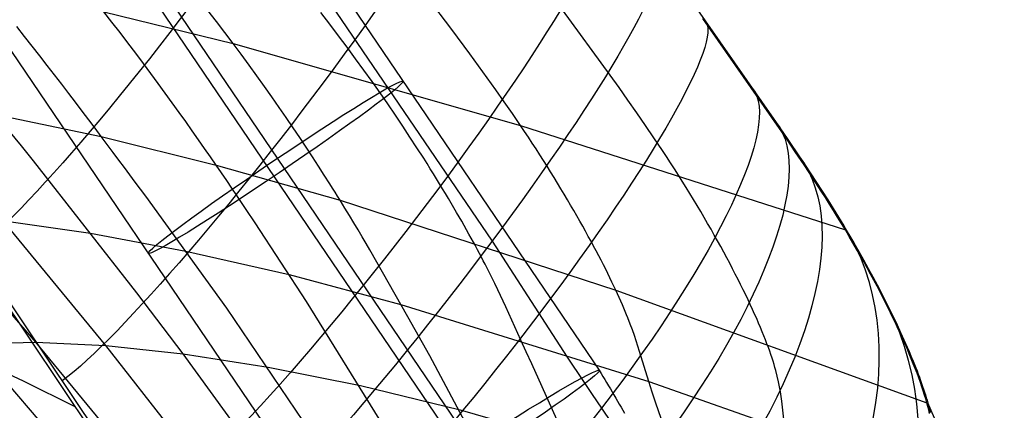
# Model space of a CAD drawing. Extents: x -919 to -345, y -585 to -19.
# Tile 118 of 123: x -413 to -381, y -170 to -158. Entities that reach past the tile are written whole.
import ezdxf

# ---------------------------------------------------------------- set-up
doc = ezdxf.new("R2010")
doc.units = 0
doc.layers.add('SCHIUMATO', color=84, linetype='CONTINUOUS')
doc.layers.add('TELAIO', color=3, linetype='CONTINUOUS')

msp = doc.modelspace()

# ---------------------------------------------------------------- linework, layer by layer
at = {"layer": 'SCHIUMATO'}
for p, q in [((-399.023, -157.858, 287.614), (-402.609, -153.116, 287.74)), ((-405.136, -153.829, 323.807), (-397.715, -164.74, 323.152)), ((-393.59, -159.746, 298.904), (-396.89, -155.195, 298.915)), ((-391.552, -156.47, 310.528), (-390.788, -157.576, 310.53)), ((-410.333, -157.281, 255.754), (-406.131, -158.311, 265.797)), ((-410.067, -157.621, 255.661), (-410.333, -157.281, 255.754)), ((-406.671, -157.601, 265.964), (-406.948, -157.244, 266.032)), ((-402.987, -157.687, 276.623), (-403.275, -157.311, 276.662)), ((-409.805, -157.959, 255.558), (-410.067, -157.621, 255.661)), ((-406.398, -157.956, 265.886), (-406.671, -157.601, 265.964)), ((-402.704, -158.061, 276.574), (-402.987, -157.687, 276.623)), ((-389.046, -160.107, 310.611), (-390.866, -157.505, 310.526)), ((-390.788, -157.576, 310.53), (-388.48, -160.881, 310.624)), ((-412.906, -158.087, 245.64), (-413.161, -157.767, 245.757)), ((-409.547, -158.295, 255.444), (-409.805, -157.959, 255.558)), ((-406.131, -158.311, 265.797), (-406.398, -157.956, 265.886)), ((-398.439, -158.645, 287.567), (-399.023, -157.858, 287.614)), ((-412.656, -158.404, 245.515), (-412.906, -158.087, 245.64)), ((-409.294, -158.629, 255.321), (-409.547, -158.295, 255.444)), ((-406.131, -158.311, 265.797), (-396.788, -160.977, 287.166)), ((-405.868, -158.664, 265.695), (-406.131, -158.311, 265.797)), ((-402.424, -158.435, 276.515), (-402.704, -158.061, 276.574)), ((-412.41, -158.718, 245.383), (-412.656, -158.404, 245.515)), ((-409.046, -158.959, 255.188), (-409.294, -158.629, 255.321)), ((-405.61, -159.015, 265.581), (-405.868, -158.664, 265.695)), ((-402.149, -158.807, 276.446), (-402.424, -158.435, 276.515)), ((-398.152, -159.037, 287.53), (-398.439, -158.645, 287.567)), ((-412.169, -159.028, 245.244), (-412.41, -158.718, 245.383)), ((-408.803, -159.286, 255.046), (-409.046, -158.959, 255.188)), ((-405.357, -159.364, 265.455), (-405.61, -159.015, 265.581)), ((-401.879, -159.178, 276.364), (-402.149, -158.807, 276.446)), ((-411.932, -159.334, 245.097), (-412.169, -159.028, 245.244)), ((-411.7, -159.637, 244.943), (-411.932, -159.334, 245.097)), ((-408.565, -159.61, 254.895), (-408.803, -159.286, 255.046)), ((-401.614, -159.547, 276.268), (-401.879, -159.178, 276.364)), ((-397.869, -159.429, 287.483), (-398.152, -159.037, 287.53)), ((-411.473, -159.934, 244.782), (-411.7, -159.637, 244.943)), ((-408.333, -159.928, 254.734), (-408.565, -159.61, 254.895)), ((-405.111, -159.709, 265.318), (-405.357, -159.364, 265.455)), ((-401.355, -159.914, 276.158), (-401.614, -159.547, 276.268)), ((-397.59, -159.818, 287.425), (-397.869, -159.429, 287.483)), ((-411.25, -160.226, 244.615), (-411.473, -159.934, 244.782)), ((-408.106, -160.242, 254.565), (-408.333, -159.928, 254.734)), ((-404.87, -160.051, 265.169), (-405.111, -159.709, 265.318)), ((-401.102, -160.279, 276.034), (-401.355, -159.914, 276.158)), ((-397.317, -160.206, 287.353), (-397.59, -159.818, 287.425)), ((-393.299, -160.157, 298.881), (-393.59, -159.746, 298.904)), ((-411.033, -160.513, 244.441), (-411.25, -160.226, 244.615)), ((-407.885, -160.551, 254.387), (-408.106, -160.242, 254.565)), ((-404.635, -160.389, 265.008), (-404.87, -160.051, 265.169)), ((-400.856, -160.641, 275.895), (-401.102, -160.279, 276.034)), ((-397.05, -160.593, 287.267), (-397.317, -160.206, 287.353)), ((-393.012, -160.567, 298.849), (-393.299, -160.157, 298.881)), ((-388.447, -160.972, 310.621), (-389.046, -160.107, 310.611)), ((-410.821, -160.794, 244.261), (-411.033, -160.513, 244.441)), ((-407.669, -160.853, 254.201), (-407.885, -160.551, 254.387)), ((-404.406, -160.722, 264.837), (-404.635, -160.389, 265.008)), ((-396.918, -160.785, 287.219), (-397.05, -160.593, 287.267)), ((-392.73, -160.975, 298.805), (-393.012, -160.567, 298.849)), ((-412.54, -168.017, 214.764), (-418.791, -160.832, 218.184)), ((-413.835, -160.619, 235.032), (-410.414, -161.336, 243.882)), ((-410.615, -161.068, 244.074), (-410.821, -160.794, 244.261)), ((-407.46, -161.15, 254.007), (-407.669, -160.853, 254.201)), ((-404.183, -161.05, 264.655), (-404.406, -160.722, 264.837)), ((-400.615, -160.999, 275.743), (-400.856, -160.641, 275.895)), ((-396.788, -160.977, 287.166), (-396.918, -160.785, 287.219)), ((-388.48, -160.881, 310.624), (-388.1, -161.436, 310.616)), ((-413.011, -161.644, 234.341), (-413.415, -161.141, 234.695)), ((-410.414, -161.336, 243.882), (-410.615, -161.068, 244.074)), ((-407.256, -161.44, 253.805), (-407.46, -161.15, 254.007)), ((-403.967, -161.371, 264.462), (-404.183, -161.05, 264.655)), ((-400.382, -161.353, 275.577), (-400.615, -160.999, 275.743)), ((-396.788, -160.977, 287.166), (-386.234, -164.373, 310.197)), ((-396.66, -161.169, 287.109), (-396.788, -160.977, 287.166)), ((-396.534, -161.36, 287.048), (-396.66, -161.169, 287.109)), ((-392.453, -161.382, 298.747), (-392.73, -160.975, 298.805)), ((-388.152, -161.403, 310.615), (-388.447, -160.972, 310.621)), ((-410.414, -161.336, 243.882), (-406.685, -162.263, 253.153)), ((-410.218, -161.597, 243.684), (-410.414, -161.336, 243.882)), ((-407.06, -161.722, 253.595), (-407.256, -161.44, 253.805)), ((-403.758, -161.686, 264.26), (-403.967, -161.371, 264.462)), ((-400.156, -161.702, 275.398), (-400.382, -161.353, 275.577)), ((-396.409, -161.55, 286.982), (-396.534, -161.36, 287.048)), ((-396.286, -161.739, 286.913), (-396.409, -161.55, 286.982)), ((-392.182, -161.787, 298.674), (-392.453, -161.382, 298.747)), ((-387.861, -161.833, 310.599), (-388.152, -161.403, 310.615)), ((-388.1, -161.436, 310.616), (-387.724, -161.993, 310.592)), ((-417.003, -161.58, 315.894), (-407.296, -176.014, 315.234)), ((-412.619, -162.132, 233.975), (-413.011, -161.644, 234.341)), ((-410.028, -161.852, 243.48), (-410.218, -161.597, 243.684)), ((-409.842, -162.101, 243.272), (-410.028, -161.852, 243.48)), ((-406.869, -161.997, 253.378), (-407.06, -161.722, 253.595)), ((-403.555, -161.995, 264.047), (-403.758, -161.686, 264.26)), ((-399.936, -162.045, 275.206), (-400.156, -161.702, 275.398)), ((-396.165, -161.928, 286.839), (-396.286, -161.739, 286.913)), ((-392.049, -161.989, 298.632), (-392.182, -161.787, 298.674)), ((-387.574, -162.261, 310.571), (-387.861, -161.833, 310.599)), ((-410.269, -168.126, 221.744), (-415.209, -162.133, 225.438)), ((-409.26, -166.414, 230.554), (-412.619, -162.132, 233.975)), ((-409.661, -162.344, 243.059), (-409.842, -162.101, 243.272)), ((-406.685, -162.263, 253.153), (-406.869, -161.997, 253.378)), ((-403.36, -162.295, 263.825), (-403.555, -161.995, 264.047)), ((-399.829, -162.214, 275.106), (-399.936, -162.045, 275.206)), ((-399.724, -162.382, 275.002), (-399.829, -162.214, 275.106)), ((-396.046, -162.115, 286.762), (-396.165, -161.928, 286.839)), ((-395.928, -162.301, 286.68), (-396.046, -162.115, 286.762)), ((-391.917, -162.19, 298.585), (-392.049, -161.989, 298.632)), ((-391.787, -162.39, 298.534), (-391.917, -162.19, 298.585)), ((-387.724, -161.993, 310.592), (-387.537, -162.273, 310.572)), ((-409.31, -162.817, 242.621), (-409.661, -162.344, 243.059)), ((-406.685, -162.263, 253.153), (-402.653, -163.41, 262.843)), ((-406.508, -162.521, 252.921), (-406.685, -162.263, 253.153)), ((-406.337, -162.771, 252.683), (-406.508, -162.521, 252.921)), ((-403.172, -162.588, 263.593), (-403.36, -162.295, 263.825)), ((-399.621, -162.548, 274.895), (-399.724, -162.382, 275.002)), ((-395.813, -162.487, 286.595), (-395.928, -162.301, 286.68)), ((-395.699, -162.67, 286.505), (-395.813, -162.487, 286.595)), ((-391.66, -162.59, 298.479), (-391.787, -162.39, 298.534)), ((-387.293, -162.688, 310.53), (-387.574, -162.261, 310.571)), ((-387.537, -162.273, 310.572), (-387.352, -162.552, 310.546)), ((-408.971, -163.275, 242.172), (-409.31, -162.817, 242.621)), ((-406.172, -163.014, 252.439), (-406.337, -162.771, 252.683)), ((-402.991, -162.871, 263.352), (-403.172, -162.588, 263.593)), ((-399.52, -162.712, 274.785), (-399.621, -162.548, 274.895)), ((-399.421, -162.874, 274.672), (-399.52, -162.712, 274.785)), ((-395.588, -162.853, 286.412), (-395.699, -162.67, 286.505)), ((-395.478, -163.034, 286.315), (-395.588, -162.853, 286.412)), ((-391.534, -162.79, 298.418), (-391.66, -162.59, 298.479)), ((-391.41, -162.989, 298.352), (-391.534, -162.79, 298.418)), ((-387.352, -162.552, 310.546), (-387.169, -162.832, 310.514)), ((-387.018, -163.113, 310.474), (-387.293, -162.688, 310.53)), ((-387.169, -162.832, 310.514), (-386.988, -163.113, 310.475)), ((-406.012, -163.25, 252.189), (-406.172, -163.014, 252.439)), ((-402.904, -163.01, 263.228), (-402.991, -162.871, 263.352)), ((-402.818, -163.146, 263.102), (-402.904, -163.01, 263.228)), ((-402.734, -163.279, 262.973), (-402.818, -163.146, 263.102)), ((-399.324, -163.034, 274.556), (-399.421, -162.874, 274.672)), ((-399.228, -163.192, 274.437), (-399.324, -163.034, 274.556)), ((-395.37, -163.213, 286.214), (-395.478, -163.034, 286.315)), ((-391.288, -163.186, 298.282), (-391.41, -162.989, 298.352)), ((-386.882, -163.324, 310.44), (-387.018, -163.113, 310.474)), ((-386.988, -163.113, 310.475), (-386.809, -163.394, 310.428)), ((-407.011, -165.974, 239.417), (-408.971, -163.275, 242.172)), ((-405.856, -163.48, 251.935), (-406.012, -163.25, 252.189)), ((-405.705, -163.705, 251.676), (-405.856, -163.48, 251.935)), ((-402.653, -163.41, 262.843), (-402.734, -163.279, 262.973)), ((-402.653, -163.41, 262.843), (-393.696, -166.325, 283.465)), ((-402.573, -163.538, 262.71), (-402.653, -163.41, 262.843)), ((-399.135, -163.348, 274.316), (-399.228, -163.192, 274.437)), ((-399.044, -163.501, 274.191), (-399.135, -163.348, 274.316)), ((-395.265, -163.391, 286.109), (-395.37, -163.213, 286.214)), ((-395.162, -163.567, 286.001), (-395.265, -163.391, 286.109)), ((-391.168, -163.383, 298.207), (-391.288, -163.186, 298.282)), ((-391.05, -163.579, 298.128), (-391.168, -163.383, 298.207)), ((-386.749, -163.535, 310.401), (-386.882, -163.324, 310.44)), ((-386.809, -163.394, 310.428), (-386.633, -163.674, 310.373)), ((-405.413, -164.143, 251.148), (-405.705, -163.705, 251.676)), ((-402.496, -163.664, 262.576), (-402.573, -163.538, 262.71)), ((-402.346, -163.909, 262.301), (-402.496, -163.664, 262.576)), ((-398.955, -163.652, 274.064), (-399.044, -163.501, 274.191)), ((-398.868, -163.801, 273.934), (-398.955, -163.652, 274.064)), ((-398.783, -163.947, 273.801), (-398.868, -163.801, 273.934)), ((-395.06, -163.742, 285.889), (-395.162, -163.567, 286.001)), ((-394.961, -163.914, 285.773), (-395.06, -163.742, 285.889)), ((-390.934, -163.774, 298.043), (-391.05, -163.579, 298.128)), ((-390.82, -163.967, 297.954), (-390.934, -163.774, 298.043)), ((-386.617, -163.746, 310.358), (-386.749, -163.535, 310.401)), ((-386.633, -163.674, 310.373), (-386.459, -163.955, 310.309)), ((-386.487, -163.955, 310.31), (-386.617, -163.746, 310.358)), ((-413.57, -164.079, 224.178), (-410.759, -164.479, 232.057)), ((-402.203, -164.145, 262.018), (-402.346, -163.909, 262.301)), ((-398.701, -164.091, 273.665), (-398.783, -163.947, 273.801)), ((-398.621, -164.232, 273.527), (-398.701, -164.091, 273.665)), ((-394.864, -164.084, 285.654), (-394.961, -163.914, 285.773)), ((-394.77, -164.252, 285.531), (-394.864, -164.084, 285.654)), ((-390.709, -164.16, 297.861), (-390.82, -163.967, 297.954)), ((-386.36, -164.164, 310.256), (-386.487, -163.955, 310.31)), ((-386.459, -163.955, 310.309), (-386.288, -164.236, 310.236)), ((-403.744, -166.697, 247.908), (-405.413, -164.143, 251.148)), ((-402.066, -164.373, 261.73), (-402.203, -164.145, 262.018)), ((-401.934, -164.594, 261.435), (-402.066, -164.373, 261.73)), ((-398.542, -164.37, 273.386), (-398.621, -164.232, 273.527)), ((-398.467, -164.506, 273.242), (-398.542, -164.37, 273.386)), ((-394.677, -164.418, 285.405), (-394.77, -164.252, 285.531)), ((-394.587, -164.581, 285.275), (-394.677, -164.418, 285.405)), ((-390.6, -164.35, 297.763), (-390.709, -164.16, 297.861)), ((-390.493, -164.539, 297.661), (-390.6, -164.35, 297.763)), ((-386.234, -164.373, 310.197), (-386.36, -164.164, 310.256)), ((-386.288, -164.236, 310.236), (-386.12, -164.516, 310.153)), ((-386.11, -164.581, 310.133), (-386.234, -164.373, 310.197)), ((-410.759, -164.479, 232.057), (-407.671, -165.058, 240.325)), ((-401.808, -164.809, 261.136), (-401.934, -164.594, 261.435)), ((-398.393, -164.638, 273.096), (-398.467, -164.506, 273.242)), ((-398.322, -164.768, 272.947), (-398.393, -164.638, 273.096)), ((-398.253, -164.894, 272.796), (-398.322, -164.768, 272.947)), ((-397.715, -164.74, 323.152), (-395.754, -167.772, 322.967)), ((-394.499, -164.742, 285.142), (-394.587, -164.581, 285.275)), ((-394.414, -164.901, 285.005), (-394.499, -164.742, 285.142)), ((-390.388, -164.726, 297.554), (-390.493, -164.539, 297.661)), ((-390.286, -164.912, 297.443), (-390.388, -164.726, 297.554)), ((-386.12, -164.516, 310.153), (-385.956, -164.795, 310.06)), ((-385.989, -164.788, 310.064), (-386.11, -164.581, 310.133)), ((-414.526, -165.056, 315.693), (-407.418, -175.621, 315.172)), ((-407.671, -165.058, 240.325), (-404.309, -165.826, 248.975)), ((-401.686, -165.018, 260.832), (-401.808, -164.809, 261.136)), ((-400.449, -167.201, 257.382), (-401.686, -165.018, 260.832)), ((-398.186, -165.018, 272.643), (-398.253, -164.894, 272.796)), ((-398.122, -165.139, 272.487), (-398.186, -165.018, 272.643)), ((-394.331, -165.057, 284.865), (-394.414, -164.901, 285.005)), ((-394.25, -165.21, 284.722), (-394.331, -165.057, 284.865)), ((-390.185, -165.095, 297.327), (-390.286, -164.912, 297.443)), ((-390.088, -165.277, 297.208), (-390.185, -165.095, 297.327)), ((-385.87, -164.994, 309.988), (-385.989, -164.788, 310.064)), ((-385.956, -164.795, 310.06), (-385.797, -165.072, 309.956)), ((-385.753, -165.198, 309.908), (-385.87, -164.994, 309.988)), ((-385.797, -165.072, 309.956), (-385.641, -165.348, 309.843)), ((-398.059, -165.257, 272.329), (-398.122, -165.139, 272.487)), ((-397.999, -165.372, 272.168), (-398.059, -165.257, 272.329)), ((-397.94, -165.485, 272.006), (-397.999, -165.372, 272.168)), ((-394.172, -165.36, 284.576), (-394.25, -165.21, 284.722)), ((-394.096, -165.507, 284.426), (-394.172, -165.36, 284.576)), ((-389.993, -165.456, 297.084), (-390.088, -165.277, 297.208)), ((-385.639, -165.402, 309.822), (-385.753, -165.198, 309.908)), ((-385.641, -165.348, 309.843), (-385.489, -165.621, 309.72)), ((-385.527, -165.604, 309.731), (-385.639, -165.402, 309.822)), ((-397.828, -165.704, 271.676), (-397.94, -165.485, 272.006)), ((-397.723, -165.914, 271.34), (-397.828, -165.704, 271.676)), ((-394.023, -165.652, 284.274), (-394.096, -165.507, 284.426)), ((-393.952, -165.793, 284.118), (-394.023, -165.652, 284.274)), ((-389.9, -165.633, 296.956), (-389.993, -165.456, 297.084)), ((-389.81, -165.808, 296.824), (-389.9, -165.633, 296.956)), ((-385.417, -165.805, 309.635), (-385.527, -165.604, 309.731)), ((-385.489, -165.621, 309.72), (-385.342, -165.893, 309.588)), ((-406.339, -166.915, 238.527), (-407.011, -165.974, 239.417)), ((-404.309, -165.826, 248.975), (-400.678, -166.796, 258.004)), ((-397.623, -166.117, 270.997), (-397.723, -165.914, 271.34)), ((-393.884, -165.931, 283.959), (-393.952, -165.793, 284.118)), ((-393.819, -166.066, 283.797), (-393.884, -165.931, 283.959)), ((-389.722, -165.98, 296.688), (-389.81, -165.808, 296.824)), ((-389.637, -166.15, 296.547), (-389.722, -165.98, 296.688)), ((-385.31, -166.005, 309.533), (-385.417, -165.805, 309.635)), ((-385.342, -165.893, 309.588), (-385.199, -166.162, 309.446)), ((-385.205, -166.202, 309.427), (-385.31, -166.005, 309.533)), ((-397.528, -166.314, 270.649), (-397.623, -166.117, 270.997)), ((-397.438, -166.505, 270.296), (-397.528, -166.314, 270.649)), ((-393.756, -166.197, 283.632), (-393.819, -166.066, 283.797)), ((-393.696, -166.325, 283.465), (-393.756, -166.197, 283.632)), ((-393.696, -166.325, 283.465), (-383.583, -169.99, 305.694)), ((-393.638, -166.449, 283.294), (-393.696, -166.325, 283.465)), ((-389.554, -166.317, 296.403), (-389.637, -166.15, 296.547)), ((-389.474, -166.481, 296.255), (-389.554, -166.317, 296.403)), ((-385.103, -166.398, 309.315), (-385.205, -166.202, 309.427)), ((-385.199, -166.162, 309.446), (-385.06, -166.427, 309.294)), ((-407.751, -168.399, 229.081), (-409.26, -166.414, 230.554)), ((-397.267, -166.876, 269.581), (-397.438, -166.505, 270.296)), ((-393.583, -166.57, 283.121), (-393.638, -166.449, 283.294)), ((-393.531, -166.688, 282.944), (-393.583, -166.57, 283.121)), ((-393.481, -166.802, 282.766), (-393.531, -166.688, 282.944)), ((-389.397, -166.643, 296.103), (-389.474, -166.481, 296.255)), ((-389.323, -166.801, 295.948), (-389.397, -166.643, 296.103)), ((-385.004, -166.592, 309.198), (-385.103, -166.398, 309.315)), ((-385.06, -166.427, 309.294), (-384.926, -166.69, 309.133)), ((-384.907, -166.784, 309.077), (-385.004, -166.592, 309.198)), ((-384.926, -166.69, 309.133), (-384.797, -166.949, 308.963)), ((-399.818, -176.516, 229.678), (-406.339, -166.915, 238.527)), ((-397.517, -176.756, 236.456), (-403.744, -166.697, 247.908)), ((-400.678, -166.796, 258.004), (-392.619, -169.301, 277.188)), ((-396.78, -167.958, 267.409), (-397.267, -166.876, 269.581)), ((-393.433, -166.914, 282.585), (-393.481, -166.802, 282.766)), ((-393.387, -167.022, 282.401), (-393.433, -166.914, 282.585)), ((-389.251, -166.956, 295.788), (-389.323, -166.801, 295.948)), ((-389.182, -167.108, 295.625), (-389.251, -166.956, 295.788)), ((-384.812, -166.973, 308.95), (-384.907, -166.784, 309.077)), ((-384.721, -167.16, 308.819), (-384.812, -166.973, 308.95)), ((-384.797, -166.949, 308.963), (-384.672, -167.204, 308.783)), ((-400.215, -167.616, 256.767), (-400.449, -167.201, 257.382)), ((-393.344, -167.128, 282.216), (-393.387, -167.022, 282.401)), ((-393.302, -167.231, 282.028), (-393.344, -167.128, 282.216)), ((-393.225, -167.43, 281.646), (-393.302, -167.231, 282.028)), ((-389.116, -167.256, 295.458), (-389.182, -167.108, 295.625)), ((-389.053, -167.401, 295.288), (-389.116, -167.256, 295.458)), ((-384.632, -167.345, 308.683), (-384.721, -167.16, 308.819)), ((-384.672, -167.204, 308.783), (-384.553, -167.455, 308.594)), ((-399.732, -168.469, 255.554), (-400.215, -167.616, 256.767)), ((-393.154, -167.621, 281.258), (-393.225, -167.43, 281.646)), ((-393.089, -167.804, 280.864), (-393.154, -167.621, 281.258)), ((-388.992, -167.542, 295.114), (-389.053, -167.401, 295.288)), ((-388.935, -167.68, 294.936), (-388.992, -167.542, 295.114)), ((-384.546, -167.527, 308.542), (-384.632, -167.345, 308.683)), ((-384.553, -167.455, 308.594), (-384.438, -167.701, 308.396)), ((-384.463, -167.707, 308.397), (-384.546, -167.527, 308.542)), ((-396.608, -168.334, 266.696), (-396.78, -167.958, 267.409)), ((-395.754, -167.772, 322.967), (-395.272, -168.503, 322.892)), ((-393.028, -167.98, 280.464), (-393.089, -167.804, 280.864)), ((-388.881, -167.814, 294.755), (-388.935, -167.68, 294.936)), ((-388.829, -167.944, 294.571), (-388.881, -167.814, 294.755)), ((-388.781, -168.07, 294.383), (-388.829, -167.944, 294.571)), ((-384.383, -167.884, 308.247), (-384.463, -167.707, 308.397)), ((-384.438, -167.701, 308.396), (-384.329, -167.942, 308.189)), ((-384.305, -168.057, 308.092), (-384.383, -167.884, 308.247)), ((-384.329, -167.942, 308.189), (-384.225, -168.178, 307.974)), ((-414.556, -168.075, 208.152), (-412.54, -168.017, 214.764)), ((-410.861, -172.394, 206.676), (-414.556, -168.075, 208.152)), ((-412.54, -168.017, 214.764), (-410.269, -168.126, 221.744)), ((-409.062, -172.242, 212.835), (-412.54, -168.017, 214.764)), ((-410.269, -168.126, 221.744), (-407.751, -168.399, 229.081)), ((-407.045, -172.236, 219.318), (-410.269, -168.126, 221.744)), ((-392.919, -168.319, 279.653), (-393.028, -167.98, 280.464)), ((-388.736, -168.192, 294.192), (-388.781, -168.07, 294.383)), ((-388.693, -168.31, 293.998), (-388.736, -168.192, 294.192)), ((-384.231, -168.228, 307.933), (-384.305, -168.057, 308.092)), ((-384.159, -168.395, 307.77), (-384.231, -168.228, 307.933)), ((-384.225, -168.178, 307.974), (-384.175, -168.294, 307.863)), ((-384.175, -168.294, 307.863), (-384.127, -168.408, 307.75)), ((-414.672, -168.49, 309.425), (-412.949, -169.275, 312.438)), ((-407.751, -168.399, 229.081), (-404.989, -168.831, 236.766)), ((-401.946, -176.404, 223.157), (-407.751, -168.399, 229.081)), ((-393.26, -180.639, 238.672), (-399.732, -168.469, 255.554)), ((-396.428, -168.722, 265.991), (-396.608, -168.334, 266.696)), ((-395.272, -168.503, 322.892), (-394.741, -169.298, 322.78)), ((-392.619, -169.301, 277.188), (-392.919, -168.319, 279.653)), ((-388.654, -168.424, 293.8), (-388.693, -168.31, 293.998)), ((-388.617, -168.535, 293.6), (-388.654, -168.424, 293.8)), ((-388.583, -168.642, 293.397), (-388.617, -168.535, 293.6)), ((-384.091, -168.559, 307.602), (-384.159, -168.395, 307.77)), ((-384.127, -168.408, 307.75), (-384.08, -168.521, 307.634)), ((-384.026, -168.72, 307.43), (-384.091, -168.559, 307.602)), ((-384.08, -168.521, 307.634), (-384.034, -168.632, 307.517)), ((-404.989, -168.831, 236.766), (-401.988, -169.432, 244.793)), ((-392.399, -177.641, 250.783), (-396.428, -168.722, 265.991)), ((-388.551, -168.745, 293.191), (-388.583, -168.642, 293.397)), ((-388.522, -168.846, 292.983), (-388.551, -168.745, 293.191)), ((-388.495, -168.944, 292.772), (-388.522, -168.846, 292.983)), ((-384.034, -168.632, 307.517), (-383.99, -168.741, 307.398)), ((-383.963, -168.877, 307.253), (-384.026, -168.72, 307.43)), ((-383.99, -168.741, 307.398), (-383.948, -168.849, 307.277)), ((-383.904, -169.03, 307.073), (-383.963, -168.877, 307.253)), ((-383.948, -168.849, 307.277), (-383.906, -168.955, 307.154)), ((-388.447, -169.13, 292.344), (-388.495, -168.944, 292.772)), ((-388.407, -169.307, 291.908), (-388.447, -169.13, 292.344)), ((-383.906, -168.955, 307.154), (-383.867, -169.059, 307.028)), ((-383.849, -169.18, 306.888), (-383.904, -169.03, 307.073)), ((-383.867, -169.059, 307.028), (-383.829, -169.162, 306.901)), ((-383.796, -169.326, 306.699), (-383.849, -169.18, 306.888)), ((-383.829, -169.162, 306.901), (-383.792, -169.262, 306.772)), ((-412.949, -169.275, 312.438), (-411.248, -170.124, 315.474)), ((-401.988, -169.432, 244.793), (-398.75, -170.215, 253.158)), ((-394.741, -169.298, 322.78), (-394.457, -169.722, 322.706)), ((-392.619, -169.301, 277.188), (-383.532, -172.488, 297.831)), ((-392.508, -169.646, 276.38), (-392.619, -169.301, 277.188)), ((-388.373, -169.475, 291.464), (-388.407, -169.307, 291.908)), ((-388.345, -169.636, 291.015), (-388.373, -169.475, 291.464)), ((-383.747, -169.467, 306.506), (-383.796, -169.326, 306.699)), ((-383.792, -169.262, 306.772), (-383.757, -169.361, 306.641)), ((-383.757, -169.361, 306.641), (-383.723, -169.458, 306.509)), ((-383.701, -169.604, 306.309), (-383.747, -169.467, 306.506)), ((-383.723, -169.458, 306.509), (-383.692, -169.552, 306.374)), ((-383.692, -169.552, 306.374), (-383.661, -169.645, 306.237)), ((-394.457, -169.722, 322.706), (-394.159, -170.164, 322.618)), ((-392.388, -170.004, 275.581), (-392.508, -169.646, 276.38)), ((-388.301, -169.941, 290.103), (-388.345, -169.636, 291.015)), ((-383.658, -169.737, 306.108), (-383.701, -169.604, 306.309)), ((-383.661, -169.645, 306.237), (-383.632, -169.735, 306.099)), ((-383.619, -169.866, 305.903), (-383.658, -169.737, 306.108)), ((-383.632, -169.735, 306.099), (-383.605, -169.824, 305.959)), ((-383.583, -169.99, 305.694), (-383.619, -169.866, 305.903)), ((-383.605, -169.824, 305.959), (-383.58, -169.91, 305.817)), ((-398.75, -170.215, 253.158), (-391.575, -172.287, 270.897)), ((-394.159, -170.164, 322.618), (-393.848, -170.626, 322.513)), ((-390.565, -175.275, 264.612), (-392.388, -170.004, 275.581)), ((-388.202, -170.816, 287.332), (-388.301, -169.941, 290.103)), ((-383.551, -170.109, 305.482), (-383.583, -169.99, 305.694)), ((-383.58, -169.91, 305.817), (-383.556, -169.994, 305.674)), ((-383.556, -169.994, 305.674), (-383.534, -170.075, 305.528)), ((-383.522, -170.224, 305.266), (-383.551, -170.109, 305.482)), ((-383.534, -170.075, 305.528), (-383.514, -170.155, 305.382)), ((-383.514, -170.155, 305.382), (-383.477, -170.307, 305.086)), ((-383.496, -170.334, 305.046), (-383.522, -170.224, 305.266))]:
    msp.add_line(p, q, dxfattribs=at)
at = {"layer": 'SCHIUMATO', "extrusion": (0.808191, -0.578309, -0.111294)}
msp.add_arc((-361.456, 281.766, -279.463), 13.133, 1.0835, 158.4921, dxfattribs=at)
at = {"layer": 'SCHIUMATO', "extrusion": (0.800448, -0.588973, -0.111332)}
msp.add_arc((-366.338, 282.631, -269.739), 13.19, 1.1587, 158.5756, dxfattribs=at)
at = {"layer": 'SCHIUMATO', "extrusion": (0.793671, -0.59783, -0.112632)}
msp.add_arc((-370.646, 283.107, -261.072), 13.167, 1.1629, 158.5874, dxfattribs=at)
at = {"layer": 'SCHIUMATO', "extrusion": (0.785221, -0.606762, -0.123559)}
msp.add_arc((-375.076, 281.171, -254.701), 13.113, 0.8708, 158.3018, dxfattribs=at)
at = {"layer": 'SCHIUMATO', "extrusion": (0.782811, -0.610769, -0.119029)}
msp.add_arc((-376.912, 282.712, -249.182), 13.099, 0.8632, 158.2966, dxfattribs=at)
at = {"layer": 'SCHIUMATO', "extrusion": (0.775927, -0.616327, -0.134454)}
msp.add_arc((-379.545, 279.448, -247.856), 13.1, 1.2954, 158.7243, dxfattribs=at)
at = {"layer": 'SCHIUMATO', "extrusion": (0.748294, -0.621663, -0.231499)}
msp.add_arc((-384.727, 255.883, -263.848), 13.105, 2.6591, 160.0913, dxfattribs=at)
at = {"layer": 'SCHIUMATO', "extrusion": (0.713949, -0.615598, -0.33364)}
msp.add_arc((-388.597, 228.857, -281.954), 13.099, 3.7575, 161.2131, dxfattribs=at)
at = {"layer": 'SCHIUMATO', "extrusion": (0.657451, -0.591963, -0.466196)}
msp.add_arc((-392.846, 189.797, -303.812), 13.079, 5.1862, 162.6839, dxfattribs=at)
at = {"layer": 'SCHIUMATO', "extrusion": (-0.530774, 0.50418, 0.681235)}
msp.add_arc((397.96, 111.301, 333.571), 13.009, 13.2127, 170.8396, dxfattribs=at)
at = {"layer": 'SCHIUMATO', "extrusion": (-0.428765, 0.407584, 0.806248)}
msp.add_arc((398.48, 47.292, 346.635), 12.94, 8.2974, 166.0636, dxfattribs=at)
at = {"layer": 'SCHIUMATO', "extrusion": (-0.272491, 0.2255, 0.93536)}
msp.add_arc((387.273, -72.061, 352.097), 12.852, 358.3476, 156.3421, dxfattribs=at)
at = {"layer": 'TELAIO'}
for p, q in [((-406.992, -150.132, 311.768), (-394.237, -168.934, 310.806)), ((-411.361, -152.967, 306.984), (-398.725, -171.594, 306.031)), ((-410.783, -153.065, 316.968), (-398.124, -171.727, 316.014)), ((-415.152, -155.9, 312.183), (-402.611, -174.387, 311.238)), ((-394.237, -168.934, 310.806), (-394.175, -169.034, 310.803)), ((-394.175, -169.034, 310.803), (-394.113, -169.134, 310.796)), ((-394.113, -169.134, 310.796), (-394.052, -169.234, 310.787)), ((-394.052, -169.234, 310.787), (-393.991, -169.335, 310.775)), ((-393.991, -169.335, 310.775), (-393.931, -169.435, 310.761)), ((-393.931, -169.435, 310.761), (-393.871, -169.535, 310.745)), ((-393.871, -169.535, 310.745), (-393.811, -169.635, 310.726)), ((-393.811, -169.635, 310.726), (-393.753, -169.735, 310.704)), ((-393.753, -169.735, 310.704), (-393.694, -169.835, 310.681)), ((-393.694, -169.835, 310.681), (-393.637, -169.934, 310.654)), ((-393.637, -169.934, 310.654), (-393.58, -170.033, 310.626)), ((-393.58, -170.033, 310.626), (-393.523, -170.132, 310.595)), ((-393.523, -170.132, 310.595), (-393.468, -170.231, 310.561)), ((-393.468, -170.231, 310.561), (-393.413, -170.329, 310.526))]:
    msp.add_line(p, q, dxfattribs=at)
at = {"layer": 'TELAIO', "extrusion": (-0.559609, 0.827673, 0.042366)}
msp.add_circle((426.228, 307.312, 105.335), 5, dxfattribs=at)
at = {"layer": 'TELAIO', "extrusion": (-0.543633, 0.838177, 0.043861)}
msp.add_circle((427.682, 307.531, 86.356), 5.001, dxfattribs=at)
at = {"layer": 'TELAIO', "extrusion": (-1.27117e-16, -0.04013, 0.999194)}
msp.add_arc((-631.948, -357.63, 226.163), 291.855, 32.13766, 90, dxfattribs=at)
at = {"layer": 'TELAIO', "extrusion": (1.28822e-16, -0.04013, 0.999194)}
msp.add_arc((-631.948, -357.63, 221.271), 286.75, 32.13766, 90, dxfattribs=at)
at = {"layer": 'TELAIO', "extrusion": (-1.02904e-16, -0.04013, 0.999194)}
msp.add_arc((-631.948, -357.63, 231.268), 286.963, 32.13766, 90, dxfattribs=at)
at = {"layer": 'TELAIO', "extrusion": (-3.0222e-16, -0.04013, 0.999194)}
msp.add_arc((-631.948, -357.63, 226.376), 281.858, 32.13766, 90, dxfattribs=at)

doc.saveas('drawing.dxf')
